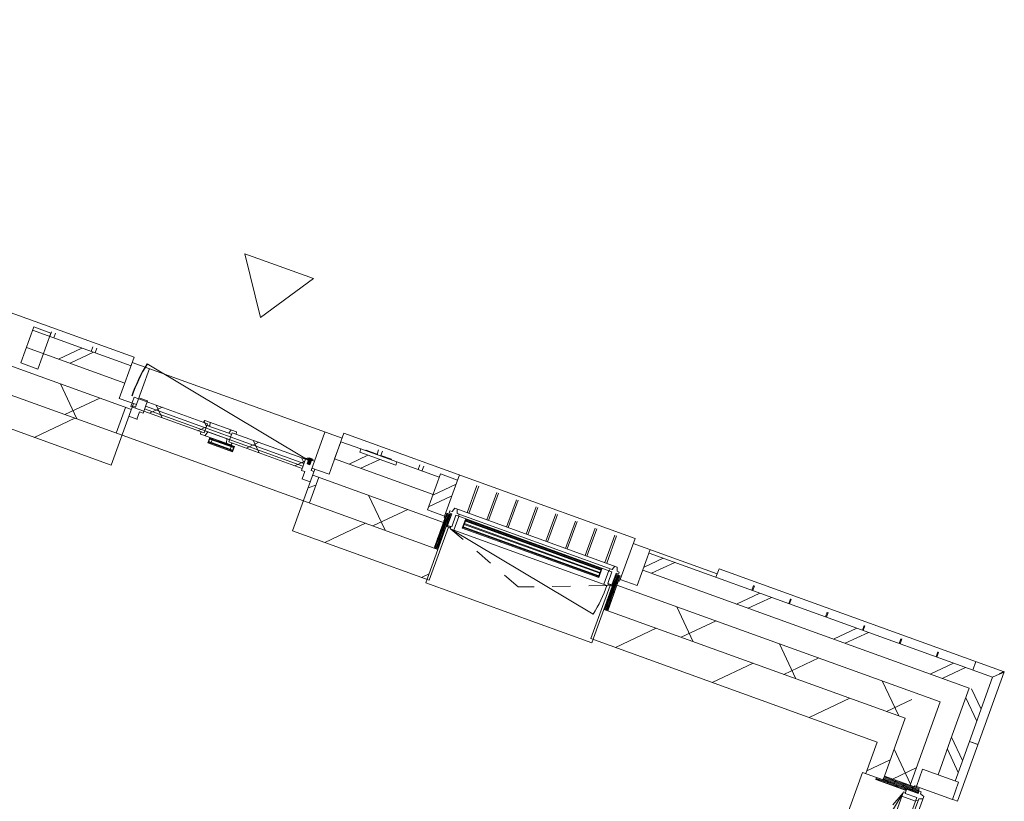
# Model space of a CAD drawing. Header units: metres. Extents: x 136266 to 136452, y 453403 to 453560.
# Tile 94 of 133: x 136434 to 136439, y 453486 to 453490. Entities that reach past the tile are written whole.
import ezdxf

# ---------------------------------------------------------------- set-up
doc = ezdxf.new("R2010")
doc.units = ezdxf.units.M
doc.linetypes.add('GS streep 0_60mm', pattern=[1.2, 0.6, -0.6])
for name, color, linetype, lineweight in [('A-DETL-BEBOUWING', 253, 'Continuous', 9), ('A-DETL-GENF', 92, 'Continuous', 5), ('A-DETL-GENF-4', 252, 'Continuous', 9), ('A-FLOR', 192, 'Continuous', 5), ('A-GENM-1', 8, 'Continuous', 5), ('A-GENM-3', 7, 'GS streep 0_60mm', 5)]:
    doc.layers.add(name, color=color, linetype=linetype, lineweight=lineweight)
pattern_1 = [(50.36799999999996, (1194.736809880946, 112.262393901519), (-308.0628471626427, 255.141690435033), [])]
pattern_2 = [(44.99999506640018, (-7.250811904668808e-05, -0.0002983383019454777), (-141.421344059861, 141.421368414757), []), (134.9999950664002, (-7.250811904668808e-05, -0.0002983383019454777), (-141.421368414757, -141.421344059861), [])]
pattern_3 = [(320.3679950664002, (95501.92072989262, 144204.0437004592), (127.5708584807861, 154.0314125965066), []), (50.36799506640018, (95501.92072989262, 144204.0437004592), (-154.0314125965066, 127.5708584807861), [])]
pattern_4 = [(44.99999506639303, (-7.25194695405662e-05, -0.0002983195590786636), (-141.4213440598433, 141.4213684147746), [])]

# ---------------------------------------------------------------- blocks, each defined once
blk = doc.blocks.new('859-DO-0010 29-09-2022')
at = {"layer": 'A-DETL-BEBOUWING'}
h = blk.add_hatch(dxfattribs=at)
h.set_pattern_fill('FP_741', color=256, angle=44.99999999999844, style=0, pattern_type=2)
h.set_pattern_definition([(230.3679999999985, (149730.4096311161, 91481.0135061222), (308.062847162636, -255.1416904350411), []), (230.3679999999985, (148535.6721141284, 91368.75181932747), (308.062847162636, -255.1416904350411), [])])
h.paths.add_polyline_path([(144450.5500017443, 90884.4553900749), (144643.4502873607, 90902.58112615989), (144634.0950687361, 91002.14256389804), (144441.1947831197, 90984.01682781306), (144445.872392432, 90934.23610894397)])
h.paths.add_polyline_path([(145863.0778996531, 91017.18255431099), (146435.5561666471, 91070.97506140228), (146426.2009480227, 91170.53649914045), (145853.7226810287, 91116.74399204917), (145858.4002903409, 91066.9632731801)])
h.paths.add_polyline_path([(147655.1837789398, 91185.57648955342), (148227.6620459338, 91239.36899664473), (148218.3068273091, 91338.93043438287), (147645.828560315, 91285.13792729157), (147650.5061696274, 91235.35720842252)])
h.paths.add_polyline_path([(149447.2896582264, 91353.97042479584), (150019.7679252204, 91407.76293188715), (150010.412706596, 91507.32436962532), (149437.9344396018, 91453.53186253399), (149442.612048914, 91403.75114366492)])
h.paths.add_polyline_path([(151239.3955375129, 91522.36436003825), (151811.8738045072, 91576.15686712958), (151802.5185858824, 91675.7183048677), (151555.9049046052, 91652.54542833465), (151557.6823961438, 91633.62875516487), (151348.6033768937, 91613.98279605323), (151346.7323331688, 91632.89067865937), (151230.0403188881, 91621.92579777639), (151234.7179282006, 91572.14507890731)])
h.paths.add_polyline_path([(153031.5014167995, 91690.75829528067), (155028.9796017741, 91878.44989097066), (155019.6243831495, 91978.01132870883), (153022.1461981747, 91790.3197330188), (153031.0553639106, 91695.50534275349)])
h = blk.add_hatch(dxfattribs=at)
h.set_pattern_fill('FP_728', color=256, angle=44.99999999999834, style=0, pattern_type=2)
h.set_pattern_definition([(140.3679999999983, (155041.8429251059, 91741.55336361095), (-255.1416904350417, -308.0628471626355), []), (140.3679999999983, (154929.5805312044, 92936.29017349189), (-255.1416904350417, -308.0628471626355), [])])
h.paths.add_polyline_path([(154955.1450152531, 91595.30071857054), (155054.7064529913, 91604.65593719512), (155028.9796017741, 91878.44989097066), (154929.4181640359, 91869.09467234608), (154945.7293600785, 91695.50534275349)])
h = blk.add_hatch(dxfattribs=at)
h.set_pattern_fill('FP_729', color=256, angle=44.99999999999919, style=0, pattern_type=2)
h.set_pattern_definition([(230.3679999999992, (149564.7995661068, 91239.46158703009), (326.700649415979, -270.5777627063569), []), (320.3679999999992, (149564.7995661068, 91239.46158703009), (270.577762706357, 326.7006494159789), [])])
h.paths.add_polyline_path([(144476.2768529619, 90610.66143629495), (144716.9666286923, 90633.27767731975), (144702.9338007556, 90782.61983392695), (144462.244025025, 90760.00359290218)])
h.paths.add_polyline_path([(145841.0152607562, 90738.89809559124), (146566.5692382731, 90807.07425131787), (146552.5364103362, 90956.41640792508), (145826.9824328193, 90888.24025219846), (145835.6337691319, 90796.16977087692)])
h.paths.add_polyline_path([(147575.1266025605, 90901.84261598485), (148358.6751175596, 90975.46818656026), (148344.6422896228, 91124.81034316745), (147561.0937746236, 91051.18477259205)])
h.paths.add_polyline_path([(149367.2324818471, 91070.23655122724), (150093.2842665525, 91138.45948304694), (150079.2514386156, 91287.80163965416), (149353.1996539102, 91219.57870783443)])
h.paths.add_polyline_path([(151217.3328986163, 91244.07990131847), (151942.8868761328, 91312.25605704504), (151928.854048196, 91461.59821365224), (151203.3000706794, 91393.42205792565), (151217.1677417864, 91245.83755681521)])
h.paths.add_polyline_path([(152951.4442404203, 91407.02442171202), (154681.3868624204, 91569.57723135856), (154667.3540344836, 91718.9193879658), (152937.4114124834, 91556.36657831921)])
h = blk.add_hatch(dxfattribs=at)
h.set_pattern_fill('FP_601', color=256, angle=45.00000000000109, style=0, pattern_type=2)
h.set_pattern_definition([(140.3680000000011, (154986.8441596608, 89922.17892933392), (-270.577762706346, -326.700649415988), []), (230.3680000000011, (154986.8441596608, 89922.17892933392), (326.700649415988, -270.577762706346), [])])
h.paths.add_polyline_path([(155007.6501118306, 88097.3720915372), (155156.9922684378, 88111.40491947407), (155125.4417936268, 88447.1758682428), (154976.0996370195, 88433.14304030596), (155007.5757894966, 88098.16305524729)])
h.paths.add_polyline_path([(154881.3312723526, 89441.70040459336), (155030.6734289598, 89455.73323253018), (154957.0478583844, 90239.28174752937), (154807.7057017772, 90225.24891959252), (154880.8176628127, 89447.1664130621)])
h.paths.add_polyline_path([(154712.9373371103, 91233.80628387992), (154862.2794937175, 91247.8391118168), (154816.6961910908, 91732.95221590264), (154667.3540344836, 91718.9193879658), (154711.8068272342, 91245.83755681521)])
h = blk.add_hatch(dxfattribs=at)
h.set_pattern_fill('FP_551', color=256, scale=0.9999999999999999, angle=95.36799506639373, style=0, pattern_type=2)
h.set_pattern_definition([(230.3679950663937, (264083.524272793, 136863.1970897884), (308.0628251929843, -255.1417169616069), []), (230.3679950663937, (262888.7870199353, 136750.9344662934), (308.0628251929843, -255.1417169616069), [])])
h.paths.add_polyline_path([(151800.6475421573, 91695.63059241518), (151820.2935012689, 91486.55157316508), (151919.854939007, 91495.90679178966), (151900.2089798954, 91704.98581103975), (151809.2156906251, 91696.4356923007)])
h = blk.add_hatch(dxfattribs=at)
h.set_pattern_fill('FP_418', color=256, angle=-84.63200493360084, style=0, pattern_type=2)
h.set_pattern_definition([(95.36799506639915, (152903.032247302, 91400.94477499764), (-50.57721037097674, -4.752451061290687), [50.8, 0, 0, 0]), (95.36799506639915, (152908.0899683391, 91401.42002010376), (-50.57721037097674, -4.752451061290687), [50.8, 0, 0, 0]), (95.36799506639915, (152913.1476893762, 91401.8952652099), (-50.57721037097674, -4.752451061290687), [50.8, 0, 0, 0]), (95.36799506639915, (152918.2054104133, 91402.37051031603), (-50.57721037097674, -4.752451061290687), [50.8, 0, 0, 0]), (95.36799506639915, (152923.2631314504, 91402.84575542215), (-50.57721037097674, -4.752451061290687), [50.8, 0, 0, 0]), (95.36799506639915, (152928.3208524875, 91403.32100052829), (-50.57721037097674, -4.752451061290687), [50.8, 0, 0, 0]), (95.36799506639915, (152933.3785735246, 91403.79624563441), (-50.57721037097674, -4.752451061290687), [50.8, 0, 0, 0]), (95.36799506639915, (152938.4362945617, 91404.27149074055), (-50.57721037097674, -4.752451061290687), [50.8, 0, 0, 0]), (95.36799506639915, (152943.4940155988, 91404.74673584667), (-50.57721037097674, -4.752451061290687), [50.8, 0, 0, 0]), (95.36799506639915, (152948.5517366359, 91405.2219809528), (-50.57721037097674, -4.752451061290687), [50.8, 0, 0, 0])])
h.paths.add_polyline_path([(152929.5407241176, 91404.9662736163), (152951.44424042, 91407.02442171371), (152932.4531466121, 91609.13414032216), (152910.5496303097, 91607.07599222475)])
h = blk.add_hatch(dxfattribs=at)
h.set_pattern_fill('FP_299', color=256, angle=44.99999999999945, style=0, pattern_type=2)
h.set_pattern_definition([(140.3679999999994, (155228.6909422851, 89753.43850260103), (-255.1416904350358, -308.0628471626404), []), (140.3679999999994, (155116.4278412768, 90948.17601958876), (-255.1416904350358, -308.0628471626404), [])])
h.paths.add_polyline_path([(155303.0780086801, 87892.86311798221), (155402.6394464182, 87902.21833660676), (155359.3715602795, 88362.68998614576), (155259.8101225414, 88353.33476752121), (155290.0275831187, 88031.75021235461)])
h.paths.add_polyline_path([(155145.2086943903, 89572.96237981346), (155244.7701321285, 89582.31759843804), (155190.9776250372, 90154.79586543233), (155091.416187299, 90145.4406468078), (155114.7763127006, 89896.8341990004)])
h.paths.add_polyline_path([(154976.814759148, 91365.06825910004), (155076.3761968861, 91374.42347772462), (155054.7422538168, 91604.6593024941), (154955.1808160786, 91595.3040838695)])
h = blk.add_hatch(dxfattribs=at)
h.set_pattern_fill('FP_250', color=256, angle=44.99999999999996, style=0, pattern_type=2)
h.set_pattern_definition(pattern_1)
h.paths.add_polyline_path([(144492.6484855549, 90436.42892025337), (144768.1847644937, 90462.31948779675), (144751.8131319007, 90636.5520038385), (144476.2768529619, 90610.66143629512), (144478.3550406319, 90588.5446520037)])
h.paths.add_polyline_path([(145822.5403901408, 90561.39125303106), (146604.8443871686, 90634.89988337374), (146588.4727545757, 90809.13239941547), (145806.168757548, 90735.62376907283)])
h.paths.add_polyline_path([(147569.5947188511, 90725.5519518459), (148396.950266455, 90803.29381861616), (148380.578633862, 90977.5263346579), (147553.2230862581, 90899.78446788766), (147562.9591664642, 90796.16977087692)])
h.paths.add_polyline_path([(149361.7005981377, 90893.94588708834), (150144.502402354, 90967.5012935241), (150128.130769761, 91141.73380956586), (149345.3289655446, 91068.17840313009)])
h.paths.add_polyline_path([(151198.8580280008, 91066.57305875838), (151981.1620250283, 91140.08168910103), (151964.7903924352, 91314.31420514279), (151182.4863954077, 91240.80557480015)])
h.paths.add_polyline_path([(152945.9123567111, 91230.73375757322), (154697.7584950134, 91395.34471531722), (154681.3868624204, 91569.57723135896), (152929.540724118, 91404.96627361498), (152944.4931391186, 91245.83755681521)])
for points in [[(152034.9235152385, 91519.27418925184), (152822.4544877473, 91593.27396857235), (152822.0802790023, 91597.25642608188), (152034.5493064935, 91523.25664676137)], [(152036.7010067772, 91500.3575160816), (152824.2319792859, 91574.35729540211), (152823.857770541, 91578.33975291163), (152036.3267980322, 91504.33997359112)], [(152038.4784983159, 91481.44084291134), (152826.0094708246, 91555.44062223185), (152825.6352620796, 91559.42307974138), (152038.1042895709, 91485.42330042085)], [(151134.5555653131, 91462.29290068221), (151134.0878043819, 91467.2709725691), (151104.2193730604, 91464.46440698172), (151104.6871339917, 91459.48633509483)], [(151130.0966020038, 91434.75498400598), (151126.8222754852, 91469.60148721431), (151110.9235888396, 91468.10757860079), (151114.1979153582, 91433.26107539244)], [(150572.2676597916, 91332.11874309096), (150572.6418685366, 91328.13628558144), (150711.0322669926, 91341.1400394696), (150710.6580582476, 91345.12249697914)], [(150574.0451513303, 91313.2020699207), (150574.4193600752, 91309.21961241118), (150712.8097585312, 91322.22336629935), (150712.4355497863, 91326.20582380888)]]:
    blk.add_hatch(color=256, dxfattribs=at).paths.add_polyline_path(points)
h = blk.add_hatch(dxfattribs=at)
h.set_pattern_fill('FP_690', color=256, angle=-174.6320049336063, style=0, pattern_type=2)
h.set_pattern_definition([(95.36799506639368, (151991.5831211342, 91315.30149486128), (50.5772103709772, 4.752451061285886), [50.80000000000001, 0, 0, 0]), (95.36799506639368, (151986.5254000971, 91314.82624975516), (50.5772103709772, 4.752451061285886), [50.80000000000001, 0, 0, 0]), (95.36799506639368, (151981.46767906, 91314.35100464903), (50.5772103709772, 4.752451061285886), [50.80000000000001, 0, 0, 0]), (95.36799506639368, (151976.4099580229, 91313.87575954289), (50.5772103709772, 4.752451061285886), [50.80000000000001, 0, 0, 0]), (95.36799506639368, (151971.3522369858, 91313.40051443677), (50.5772103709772, 4.752451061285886), [50.80000000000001, 0, 0, 0]), (95.36799506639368, (151966.2945159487, 91312.92526933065), (50.5772103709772, 4.752451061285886), [50.80000000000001, 0, 0, 0]), (95.36799506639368, (151961.2367949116, 91312.45002422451), (50.5772103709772, 4.752451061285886), [50.80000000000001, 0, 0, 0]), (95.36799506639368, (151956.1790738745, 91311.97477911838), (50.5772103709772, 4.752451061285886), [50.80000000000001, 0, 0, 0]), (95.36799506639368, (151951.1213528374, 91311.49953401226), (50.5772103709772, 4.752451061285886), [50.80000000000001, 0, 0, 0]), (95.36799506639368, (151946.0636318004, 91311.02428890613), (50.5772103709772, 4.752451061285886), [50.80000000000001, 0, 0, 0])])
h.paths.add_polyline_path([(151923.8957823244, 91514.36577565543), (151942.8868761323, 91312.256057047), (151964.7903924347, 91314.31420514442), (151945.7992986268, 91516.42392375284)])
h = blk.add_hatch(dxfattribs=at)
h.set_pattern_fill('FP_549', color=256, scale=0.9999999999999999, angle=95.36799506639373, style=0, pattern_type=2)
h.set_pattern_definition([(230.3679950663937, (257462.6886632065, 136241.0750512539), (308.0628251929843, -255.1417169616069), []), (230.3679950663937, (256267.9514103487, 136128.8124277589), (308.0628251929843, -255.1417169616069), [])])
h.paths.add_polyline_path([(149494.0708223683, 91478.89477603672), (149436.0633958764, 91473.44415008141), (149455.709354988, 91264.36513083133), (149555.2707927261, 91273.72034945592), (149535.6248336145, 91482.79936870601)])
h = blk.add_hatch(dxfattribs=at)
h.set_pattern_fill('FP_522', color=256, angle=-174.6320049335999, style=0, pattern_type=2)
h.set_pattern_definition(pattern_3)
h.paths.add_polyline_path([(150104.7297440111, 91305.26176434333), (150530.3548903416, 91345.25532396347), (150525.3030722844, 91399.01850034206), (150099.6779259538, 91359.02494072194)])
h.paths.add_polyline_path([(150674.718975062, 91358.82039096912), (151100.3441213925, 91398.81395058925), (151095.2923033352, 91452.57712696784), (150669.6671570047, 91412.58356734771)])
h = blk.add_hatch(dxfattribs=at)
h.set_pattern_fill('FP_737', color=256, angle=-174.6320049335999, style=0, pattern_type=2)
h.set_pattern_definition(pattern_2)
h.paths.add_polyline_path([(151125.3082269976, 91346.92181793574), (151172.1021027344, 91351.3187706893), (151166.4889715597, 91411.05563333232), (151149.5635271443, 91409.46524616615), (151144.5117090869, 91463.2284225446), (151094.7309902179, 91458.55081323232), (151101.4667476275, 91386.86657806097), (151121.3790351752, 91388.73762178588)])
h = blk.add_hatch(dxfattribs=at)
h.set_pattern_fill('FP_522', color=256, angle=-174.6320049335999, style=0, pattern_type=2)
h.set_pattern_definition(pattern_3)
h.paths.add_polyline_path([(150501.9262699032, 91396.82191598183), (150525.3030722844, 91399.01850034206), (150526.2385941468, 91389.06235656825), (150543.1640385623, 91390.65274373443), (150535.2368609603, 91412.00478091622), (150504.004932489, 91409.07009530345)])
h.paths.add_polyline_path([(150511.4382171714, 91343.4778324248), (150515.7621322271, 91331.83126668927), (150541.7336092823, 91334.2716577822), (150546.0641563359, 91359.78869803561), (150529.1387119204, 91358.19831086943), (150530.3548903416, 91345.25532396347)])
h.paths.add_polyline_path([(150656.5773522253, 91370.1729907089), (150665.5855085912, 91345.90931209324), (150691.5569856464, 91348.34970318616), (150693.6356482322, 91360.5978825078), (150674.718975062, 91358.82039096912), (150673.5027966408, 91371.76337787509)])
h.paths.add_polyline_path([(150653.6772344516, 91401.03703640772), (150670.6026788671, 91402.62742357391), (150669.6671570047, 91412.58356734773), (150693.0439593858, 91414.78015170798), (150688.7200443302, 91426.4267174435), (150657.4881158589, 91423.49203183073)])
h = blk.add_hatch(dxfattribs=at)
h.set_pattern_fill('FP_786', color=256, angle=-174.632004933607, style=0, pattern_type=2)
h.set_pattern_definition(pattern_4)
h.paths.add_polyline_path([(151182.4863954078, 91240.80557479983), (151217.1677417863, 91245.83755681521), (151203.3000706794, 91393.42205792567), (151168.4535674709, 91390.14773140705), (151182.0135688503, 91245.83755681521)])
h = blk.add_hatch(dxfattribs=at)
h.set_pattern_fill('FP_250', color=256, angle=44.99999999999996, style=0, pattern_type=2)
h.set_pattern_definition(pattern_1)
h.paths.add_polyline_path([(154615.4340474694, 91202.54754895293), (154714.9954852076, 91211.90276757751), (154697.7584950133, 91395.3447153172), (154598.1970572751, 91385.98949669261), (154614.5549911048, 91211.90276757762)])
h = blk.add_hatch(dxfattribs=at)
h.set_pattern_fill('FP_737', color=256, angle=-174.6320049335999, style=0, pattern_type=2)
h.set_pattern_definition(pattern_2)
h.paths.add_polyline_path([(150117.7464770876, 91252.24700545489), (150164.5403528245, 91256.64395820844), (150160.6111610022, 91298.45976205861), (150180.5234485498, 91300.33080578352), (150173.7876911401, 91372.01504095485), (150124.006972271, 91367.33743164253), (150129.0587903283, 91313.57425526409), (150112.1333459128, 91311.98386809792)])
h = blk.add_hatch(color=256, dxfattribs=at)
h.paths.add_polyline_path([(150571.8934510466, 91336.10120060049), (150572.2676597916, 91332.11874309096), (150586.2062610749, 91333.4284736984), (150585.8320523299, 91337.41093120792)])
h.paths.add_polyline_path([(150710.2838495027, 91349.10495448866), (150696.3452482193, 91347.79522388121), (150696.7194569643, 91343.8127663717), (150710.6580582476, 91345.12249697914)])
h.paths.add_polyline_path([(150574.4193600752, 91309.21961241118), (150574.7935688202, 91305.23715490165), (150588.7321701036, 91306.54688550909), (150588.3579613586, 91310.52934301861)])
h.paths.add_polyline_path([(150712.8097585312, 91322.22336629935), (150698.8711572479, 91320.9136356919), (150699.2453659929, 91316.93117818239), (150713.1839672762, 91318.24090878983)])
h = blk.add_hatch(dxfattribs=at)
h.set_pattern_fill('FP_786', color=256, angle=-174.632004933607, style=0, pattern_type=2)
h.set_pattern_definition(pattern_4)
h.paths.add_polyline_path([(150093.2842665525, 91138.45948304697), (150128.1307697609, 91141.73380956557), (150114.0979418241, 91291.0759661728), (150079.2514386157, 91287.80163965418), (150083.1945633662, 91245.83755681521)])
h = blk.add_hatch(dxfattribs=at)
h.set_pattern_fill('FP_939', color=256, scale=0.9999999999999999, angle=-116.41000493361, style=0, pattern_type=2)
h.set_pattern_definition([(5.367995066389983, (154715.9827921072, 91185.10936297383), (4.752451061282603, -50.57721037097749), [50.79999999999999, 0, 0, 0]), (5.367995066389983, (154715.5066852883, 91190.16697330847), (4.752451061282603, -50.57721037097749), [50.79999999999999, 0, 0, 0]), (5.367995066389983, (154715.0319188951, 91195.22503448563), (4.752451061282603, -50.57721037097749), [50.79999999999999, 0, 0, 0]), (5.367995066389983, (154714.5567077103, 91200.28220002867), (4.752451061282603, -50.57721037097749), [50.79999999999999, 0, 0, 0]), (5.367995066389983, (154714.0810456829, 91205.34070599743), (4.752451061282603, -50.57721037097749), [50.79999999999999, 0, 0, 0]), (5.367995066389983, (154713.6058344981, 91210.39787154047), (4.752451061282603, -50.57721037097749), [50.79999999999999, 0, 0, 0]), (5.367995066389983, (154713.1310681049, 91215.45593271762), (4.752451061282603, -50.57721037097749), [50.79999999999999, 0, 0, 0]), (5.367995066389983, (154712.6558569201, 91220.51309826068), (4.752451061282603, -50.57721037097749), [50.79999999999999, 0, 0, 0]), (5.367995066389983, (154712.1801948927, 91225.57160422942), (4.752451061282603, -50.57721037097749), [50.79999999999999, 0, 0, 0]), (5.367995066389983, (154711.7049837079, 91230.62876977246), (4.752451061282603, -50.57721037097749), [50.79999999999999, 0, 0, 0])])
h.paths.add_polyline_path([(154712.9373371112, 91233.80628387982), (154714.9954852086, 91211.90276757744), (154917.105203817, 91230.89386138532), (154915.0470557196, 91252.79737768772), (154720.11267239, 91234.4805090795)])
h = blk.add_hatch(dxfattribs=at)
h.set_pattern_fill('FP_1658', color=256, scale=0.9999999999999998, angle=-174.6320049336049, style=0, pattern_type=2)
h.set_pattern_definition([(5.367995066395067, (154681.2028124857, 91159.74508675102), (4.75245106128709, -50.57721037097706), [50.79999999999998, 0, 0, 0]), (5.367995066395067, (154680.7275673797, 91164.80280778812), (4.75245106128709, -50.57721037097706), [50.79999999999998, 0, 0, 0]), (5.367995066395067, (154680.2523222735, 91169.86052882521), (4.75245106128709, -50.57721037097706), [50.79999999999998, 0, 0, 0]), (5.367995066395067, (154679.7770771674, 91174.91824986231), (4.75245106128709, -50.57721037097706), [50.79999999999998, 0, 0, 0]), (5.367995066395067, (154679.3018320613, 91179.97597089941), (4.75245106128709, -50.57721037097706), [50.79999999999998, 0, 0, 0]), (5.367995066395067, (154678.8265869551, 91185.0336919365), (4.75245106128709, -50.57721037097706), [50.79999999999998, 0, 0, 0]), (5.367995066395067, (154678.351341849, 91190.0914129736), (4.75245106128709, -50.57721037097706), [50.79999999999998, 0, 0, 0]), (5.367995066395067, (154677.8760967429, 91195.1491340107), (4.75245106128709, -50.57721037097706), [50.79999999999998, 0, 0, 0]), (5.367995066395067, (154677.4008516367, 91200.2068550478), (4.75245106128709, -50.57721037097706), [50.79999999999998, 0, 0, 0]), (5.367995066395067, (154676.9256065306, 91205.2645760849), (4.75245106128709, -50.57721037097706), [50.79999999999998, 0, 0, 0])])
h.paths.add_polyline_path([(154714.9954852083, 91211.90276757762), (154678.1577532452, 91208.44133668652), (154679.2803794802, 91196.49396415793), (154855.5041242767, 91213.05270112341), (154854.3814980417, 91225.000073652)])
blk.add_arc((151110.2265189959, 91453.98040976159), 1029.999999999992, 174.3679950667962, 185.367995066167)
blk.add_open_spline([(155064.7528606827, 92032.46042393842), (155064.8095182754, 92032.52825266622), (155064.46039929, 92032.10679422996), (155062.8956807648, 92030.22014909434), (155061.028094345, 92027.95936016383), (155059.341720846, 92025.92862238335), (155057.3978931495, 92023.57677741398), (155055.2260279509, 92020.95838250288), (155052.8618091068, 92018.10274123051), (155049.5033656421, 92014.03891235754), (155046.8065441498, 92010.83727829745), (155044.9953290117, 92008.60481499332)], degree=3, knots=[0.5, 0.5, 0.5, 0.5, 0.5833333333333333, 0.6666666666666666, 0.7083333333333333, 0.75, 0.7916666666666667, 0.8333333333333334, 0.875, 0.9166666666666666, 1, 1, 1, 1])
for p, q in [((155064.7628731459, 92032.47298138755), (153406.3569102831, 91876.64206227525)), ((154899.7795583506, 92016.95882667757), (154904.4523342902, 91967.22954621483)), ((154899.8332927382, 92016.38696693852), (154899.7795583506, 92016.95882667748)), ((155044.9953290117, 92008.60481499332), (155019.6963561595, 91978.05836753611)), ((155135.5121347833, 91279.53964500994), (155064.7633331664, 92032.47260039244)), ((155019.6243831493, 91978.0113287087), (153022.1461981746, 91790.3197330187)), ((154262.2810608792, 91906.8883860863), (154259.6584055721, 91934.79958127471)), ((154267.2591327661, 91907.35614701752), (154264.636477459, 91935.26734220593)), ((154476.3381520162, 91927.00210612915), (154473.7154967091, 91954.91330131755)), ((154481.3162239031, 91927.46986706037), (154478.693568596, 91955.38106224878)), ((154690.3952431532, 91947.11582617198), (154687.7725878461, 91975.0270213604)), ((154695.3733150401, 91947.58358710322), (154692.7506597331, 91975.49478229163)), ((155054.7064529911, 91604.655937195), (155019.6243831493, 91978.0113287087)), ((155019.6963561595, 91978.05836753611), (155054.7825297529, 91604.659302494)), ((153411.030768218, 91826.90126684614), (153406.3579922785, 91876.63054730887)), ((153620.1097874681, 91846.54722595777), (153617.4871321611, 91874.45842114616)), ((153625.0878593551, 91847.01498688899), (153622.465204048, 91874.9261820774)), ((153834.1668786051, 91866.6609460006), (153831.5442232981, 91894.57214118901)), ((153839.144950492, 91867.12870693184), (153836.522295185, 91895.03990212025)), ((154048.2239697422, 91886.77466604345), (154045.6013144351, 91914.68586123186)), ((154053.2020416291, 91887.24242697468), (154050.579386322, 91915.15362216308)), ((152917.9071511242, 91830.74523326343), (151225.3627095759, 91671.70651664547)), ((152917.9082331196, 91830.73371829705), (152940.3596758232, 91591.79778269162)), ((153409.1634758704, 91846.77363095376), (152920.7137167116, 91800.87680194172)), ((153031.5014167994, 91690.75829528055), (154929.4181640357, 91869.09467234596)), ((154929.4181640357, 91869.09467234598), (154955.145015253, 91595.30071857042)), ((152481.882331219, 91607.47497902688), (152466.9538120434, 91766.34938828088)), ((152491.8384749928, 91608.41050088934), (152476.9099558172, 91767.28491014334)), ((152596.3779846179, 91618.23348044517), (152581.4494654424, 91777.10788969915)), ((152606.3341283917, 91619.16900230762), (152591.4056092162, 91778.04341156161)), ((152710.8736380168, 91628.99198186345), (152695.9451188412, 91787.86639111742)), ((152720.8297817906, 91629.9275037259), (152705.9012626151, 91788.80191297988)), ((152825.3692914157, 91639.75048328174), (152810.4407722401, 91798.62489253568)), ((152835.3254351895, 91640.68600514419), (152820.396916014, 91799.56041439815)), ((153039.9211135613, 91601.1530013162), (153020.2751544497, 91810.2320205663)), ((151919.8549390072, 91495.90679178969), (151897.4034963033, 91734.8427273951)), ((152023.8997176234, 91564.44097335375), (152008.9711984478, 91723.3153826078)), ((152033.8558613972, 91565.3764952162), (152018.9273422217, 91724.25090447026)), ((152138.3953710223, 91575.19947477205), (152123.4668518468, 91734.07388402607)), ((152148.3515147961, 91576.1349966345), (152133.4229956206, 91735.00940588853)), ((152252.8910244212, 91585.95797619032), (152237.9625052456, 91744.83238544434)), ((152262.847168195, 91586.89349805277), (152247.9186490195, 91745.7679073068)), ((152367.3866778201, 91596.7164776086), (152352.4581586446, 91755.59088686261)), ((152377.3428215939, 91597.65199947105), (152362.4143024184, 91756.52640872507)), ((154816.6961910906, 91732.95221590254), (152937.4114124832, 91556.36657831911)), ((154862.2794937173, 91247.83911181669), (154816.6961910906, 91732.95221590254)), ((151227.4128302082, 91649.88843137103), (151225.3637915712, 91671.6950016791)), ((151438.7919054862, 91645.05640720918), (151436.4929314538, 91669.52287551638)), ((151461.1932289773, 91647.16133139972), (151458.8942549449, 91671.62779970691)), ((151802.5185858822, 91675.71830486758), (151555.904904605, 91652.54542833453)), ((151679.3075553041, 91664.18114525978), (151676.6848999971, 91692.09234044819)), ((151701.7088787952, 91666.28606945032), (151699.0862234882, 91694.19726463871)), ((151900.2089798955, 91704.98581103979), (151800.6475421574, 91695.63059241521)), ((151800.6475421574, 91695.63059241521), (151820.293501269, 91486.55157316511)), ((151228.1692751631, 91641.83808532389), (150008.5416628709, 91527.2366571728)), ((151149.5635271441, 91409.46524616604), (151128.6078374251, 91632.48286669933)), ((151247.8152342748, 91432.75906607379), (151227.4128302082, 91649.88843137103)), ((151346.8258853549, 91632.8994692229), (151230.040318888, 91621.92579777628)), ((151230.040318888, 91621.92579777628), (151239.3955375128, 91522.36436003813)), ((151555.8113524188, 91653.54104271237), (151346.7323331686, 91633.89508360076)), ((151346.7323331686, 91633.89508360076), (151348.6033768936, 91613.98279605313)), ((151348.6033768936, 91613.98279605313), (151557.6823961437, 91633.62875516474)), ((151375.3407750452, 91639.0942675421), (151442.8123354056, 91645.43418400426)), ((151375.5746555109, 91636.60523159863), (151375.3407750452, 91639.0942675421)), ((151380.536374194, 91637.07145591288), (151380.3024937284, 91639.56049185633)), ((151383.8083737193, 91637.37890698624), (151383.5744932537, 91639.8679429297)), ((151392.5597515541, 91638.20122388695), (151392.3258710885, 91640.69025983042)), ((151408.5681313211, 91639.70543973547), (151408.3342508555, 91642.19447567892)), ((151443.0462158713, 91642.9451480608), (151442.8123354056, 91645.43418400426)), ((151460.3150910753, 91647.07881780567), (151522.8249327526, 91652.9525099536)), ((151460.5489715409, 91644.58978186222), (151460.3150910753, 91647.07881780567)), ((151470.5505462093, 91645.52957260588), (151470.3166657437, 91648.01860854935)), ((151512.354002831, 91649.45760422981), (151512.1201223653, 91651.94664017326)), ((151523.0588132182, 91650.46347401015), (151522.8249327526, 91652.9525099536)), ((151557.6823961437, 91633.62875516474), (151555.8113524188, 91653.54104271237)), ((152910.5496303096, 91607.07599222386), (152905.5715584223, 91606.6082312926)), ((155054.7400791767, 91605.11107605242), (155104.4693596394, 91609.78385199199)), ((155076.3761968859, 91374.42347772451), (155054.7422538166, 91604.65930249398)), ((155104.5125398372, 91609.3243135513), (155054.7832593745, 91604.65153761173)), ((150005.7350972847, 91557.1050884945), (145849.0450717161, 91166.52471091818)), ((150005.73617928, 91557.09357352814), (150028.1876219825, 91318.1576379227)), ((151110.2265189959, 91453.98040976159), (150085.1986011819, 91555.06338410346)), ((151239.3955375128, 91522.36436003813), (151811.873804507, 91576.15686712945)), ((152941.2951976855, 91581.84163891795), (152935.0726078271, 91581.25693775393)), ((152940.3596758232, 91591.79778269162), (153039.9211135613, 91601.1530013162)), ((152940.3623972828, 91591.76881998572), (152941.2951976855, 91581.84163891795)), ((154681.3868624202, 91569.57723135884), (152951.44424042, 91407.02442171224)), ((154712.93733711, 91233.8062838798), (154681.3868624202, 91569.57723135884)), ((154955.1808160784, 91595.3040838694), (154976.8147591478, 91365.06825909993)), ((150010.4127065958, 91507.32436962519), (149437.9344396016, 91453.53186253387)), ((149778.9286124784, 91485.61340976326), (149776.3059571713, 91513.52460495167)), ((149801.3299359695, 91487.71833395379), (149798.7072806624, 91515.6295291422)), ((150108.103100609, 91536.59187579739), (150129.0587903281, 91313.574255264)), ((151820.293501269, 91486.55157316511), (151919.8549390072, 91495.90679178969)), ((151920.0349985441, 91493.99053658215), (151919.8576604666, 91495.87782908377)), ((151950.7773705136, 91516.89168468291), (151945.7992986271, 91516.42392375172)), ((152892.5954490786, 91541.60922679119), (152916.4901941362, 91543.85447926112)), ((152893.0632100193, 91536.63115490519), (152904.5127753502, 91537.70700504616)), ((152916.9111789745, 91539.37421456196), (152904.4659992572, 91538.2048122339)), ((152904.4659992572, 91538.2048122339), (152933.4671769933, 91229.56435524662)), ((149535.6248336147, 91482.79936870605), (149436.0633958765, 91473.44415008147)), ((149436.0633958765, 91473.44415008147), (149455.7093549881, 91264.36513083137)), ((149555.2707927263, 91273.72034945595), (149535.6248336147, 91482.79936870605)), ((149538.7366439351, 91463.04394483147), (149536.1139886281, 91490.95514001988)), ((149561.1379674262, 91465.148869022), (149558.5153121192, 91493.06006421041)), ((151095.2923033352, 91452.5771269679), (150669.6671570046, 91412.58356734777)), ((151144.5117090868, 91463.22842254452), (151094.7309902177, 91458.55081323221)), ((151094.7309902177, 91458.55081323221), (151101.4667476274, 91386.8665780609)), ((151134.0878043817, 91467.27097256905), (151104.2193730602, 91464.46440698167)), ((151104.2193730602, 91464.46440698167), (151104.6871339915, 91459.48633509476)), ((151110.9080171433, 91468.10611541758), (151114.1823436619, 91433.25961220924)), ((151126.822275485, 91469.60148721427), (151110.9235888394, 91468.10757860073)), ((151110.9235888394, 91468.10757860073), (151114.197915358, 91433.26107539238)), ((151130.0966020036, 91434.75498400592), (151126.822275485, 91469.60148721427)), ((151130.1121737, 91434.75644718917), (151126.8378471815, 91469.60295039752)), ((151134.5555653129, 91462.29290068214), (151134.0878043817, 91467.27097256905)), ((151928.8540481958, 91461.59821365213), (151168.4535674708, 91390.14773140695)), ((151920.7904608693, 91485.95064801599), (151920.0349985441, 91493.99053658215)), ((151926.5152435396, 91486.48857308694), (151920.7904608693, 91485.95064801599)), ((151951.7398624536, 91453.20241078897), (151975.6346075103, 91455.44766325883)), ((151964.6060270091, 91449.89154841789), (151952.1608472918, 91448.72214608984)), ((151993.6072047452, 91141.2510914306), (151964.6060270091, 91449.89154841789)), ((151964.6528031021, 91449.39374123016), (151976.102368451, 91450.46959137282)), ((149447.2896582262, 91353.97042479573), (150019.7679252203, 91407.76293188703)), ((150525.3030722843, 91399.01850034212), (150099.6779259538, 91359.024940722)), ((151097.6778840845, 91427.18896034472), (150176.7345850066, 91340.65318806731)), ((150178.1504966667, 91325.58457168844), (151099.0937957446, 91412.1203439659)), ((150504.0049324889, 91409.07009530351), (150501.9262699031, 91396.82191598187)), ((150688.7200443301, 91426.42671744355), (150504.0049324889, 91409.07009530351)), ((150525.3030722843, 91399.01850034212), (150526.2385941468, 91389.06235656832)), ((150530.3548903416, 91345.25532396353), (150525.3030722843, 91399.01850034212)), ((150526.2385941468, 91389.06235656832), (150653.6772344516, 91401.03703640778)), ((150543.1640385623, 91390.65274373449), (150535.2368609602, 91412.00478091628)), ((150657.4881158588, 91423.49203183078), (150653.6772344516, 91401.03703640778)), ((150653.6772344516, 91401.03703640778), (150670.6026788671, 91402.62742357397)), ((150669.6671570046, 91412.58356734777), (150674.7189750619, 91358.82039096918)), ((150674.7189750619, 91358.82039096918), (151100.3441213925, 91398.8139505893)), ((150693.0439593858, 91414.78015170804), (150688.7200443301, 91426.42671744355)), ((151101.4667476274, 91386.8665780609), (151121.379035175, 91388.7376217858)), ((151114.197915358, 91433.26107539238), (151130.0966020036, 91434.75498400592)), ((151121.379035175, 91388.7376217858), (151125.3082269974, 91346.92181793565)), ((151148.2537965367, 91423.40384744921), (151247.8152342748, 91432.75906607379)), ((151166.4889715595, 91411.05563333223), (151149.5635271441, 91409.46524616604)), ((151165.1792409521, 91424.9942346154), (151198.8580280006, 91066.57305875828)), ((151217.332898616, 91244.07990131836), (151203.3000706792, 91393.42205792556)), ((152929.5407241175, 91404.96627361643), (152947.7834004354, 91210.82147002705)), ((150099.6779259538, 91359.024940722), (150104.729744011, 91305.2617643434)), ((150104.729744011, 91305.2617643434), (150530.3548903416, 91345.25532396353)), ((150173.7876911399, 91372.01504095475), (150124.0069722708, 91367.33743164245)), ((150180.5234485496, 91300.33080578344), (150173.7876911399, 91372.01504095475)), ((150511.4382171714, 91343.47783242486), (150515.762132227, 91331.83126668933)), ((150515.762132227, 91331.83126668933), (150691.5569856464, 91348.34970318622)), ((150673.5027966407, 91371.76337787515), (150529.1387119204, 91358.19831086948)), ((150541.7336092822, 91334.27165778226), (150546.0641563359, 91359.78869803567)), ((150568.9066079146, 91335.82054404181), (150713.2706926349, 91349.38561104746)), ((150571.8067256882, 91304.95649834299), (150568.9066079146, 91335.82054404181)), ((150574.7935688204, 91305.23715490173), (150568.9066079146, 91335.82054404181)), ((150571.8934510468, 91336.10120060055), (150571.8067256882, 91304.95649834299)), ((150571.8934510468, 91336.10120060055), (150574.7935688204, 91305.23715490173)), ((150710.6580582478, 91345.12249697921), (150572.2676597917, 91332.11874309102)), ((150572.6418685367, 91328.1362855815), (150711.0322669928, 91341.14003946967)), ((150586.2062610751, 91333.42847369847), (150585.8320523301, 91337.410931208)), ((150656.5773522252, 91370.17299070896), (150665.5855085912, 91345.9093120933)), ((150691.5569856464, 91348.34970318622), (150693.6356482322, 91360.59788250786)), ((150696.3452482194, 91347.79522388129), (150696.7194569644, 91343.81276637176)), ((150711.0322669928, 91341.14003946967), (150697.0936657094, 91339.83030886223)), ((150697.0936657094, 91339.83030886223), (150698.4969485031, 91324.89609320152)), ((150710.2838495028, 91349.10495448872), (150713.1839672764, 91318.2409087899)), ((150716.1708104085, 91318.52156534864), (150710.2838495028, 91349.10495448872)), ((150711.0322669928, 91341.14003946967), (150710.2838495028, 91349.10495448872)), ((150713.2706926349, 91349.38561104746), (150713.1839672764, 91318.2409087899)), ((150716.1708104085, 91318.52156534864), (150713.2706926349, 91349.38561104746)), ((151172.1021027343, 91351.3187706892), (151122.3213838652, 91346.64116137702)), ((152933.4671769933, 91229.56435524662), (154598.1970572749, 91385.9894966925)), ((154598.1970572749, 91385.9894966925), (154615.4340474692, 91202.54754895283)), ((155096.2884844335, 91376.29452144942), (154887.2094651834, 91356.64856233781)), ((154887.2094651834, 91356.64856233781), (154896.564683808, 91257.08712459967)), ((155105.6437030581, 91276.73308371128), (155096.2884844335, 91376.29452144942)), ((150114.0979418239, 91291.07596617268), (149353.19965391, 91219.57870783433)), ((150028.1876219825, 91318.1576379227), (150127.7490597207, 91327.51285654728)), ((150093.2842665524, 91138.45948304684), (150079.2514386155, 91287.80163965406)), ((150144.5024023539, 90967.501293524), (150110.8236153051, 91325.92246938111)), ((150129.0587903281, 91313.574255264), (150112.1333459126, 91311.98386809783)), ((150160.611161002, 91298.45976205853), (150180.5234485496, 91300.33080578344)), ((150164.5403528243, 91256.64395820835), (150160.611161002, 91298.45976205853)), ((150716.1708104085, 91318.52156534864), (150571.8067256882, 91304.95649834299)), ((150572.2676597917, 91332.11874309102), (150572.6418685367, 91328.1362855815)), ((150712.4355497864, 91326.20582380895), (150574.0451513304, 91313.20206992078)), ((150574.4193600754, 91309.21961241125), (150712.8097585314, 91322.22336629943)), ((150574.4193600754, 91309.21961241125), (150574.7935688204, 91305.23715490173)), ((150587.9837526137, 91314.51180052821), (150586.5804698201, 91329.44601618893)), ((150588.7321701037, 91306.54688550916), (150588.3579613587, 91310.52934301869)), ((150698.8711572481, 91320.91363569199), (150699.2453659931, 91316.93117818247)), ((150712.8097585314, 91322.22336629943), (150712.4355497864, 91326.20582380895)), ((151182.4863954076, 91240.80557479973), (151942.8868761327, 91312.25605704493)), ((151964.7903924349, 91314.31420514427), (151983.0330687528, 91120.1694015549)), ((155113.7055640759, 91277.49061066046), (155135.512134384, 91279.5396492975)), ((155135.5006198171, 91279.53856301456), (155134.9287600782, 91279.48482862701)), ((149455.7093549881, 91264.36513083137), (149555.2707927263, 91273.72034945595)), ((150117.7464770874, 91252.2470054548), (150164.5403528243, 91256.64395820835)), ((150167.5271959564, 91256.9246147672), (150164.5403528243, 91256.64395820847)), ((154886.6200550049, 91256.15268473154), (154894.6599435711, 91256.90814705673)), ((154887.1813681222, 91250.1789984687), (154886.6200550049, 91256.15268473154)), ((154894.6599435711, 91256.90814705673), (154896.5472360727, 91257.08548513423)), ((154896.564683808, 91257.08712459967), (155105.6437030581, 91276.73308371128)), ((154917.5729180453, 91225.9162865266), (154917.1052038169, 91230.8938613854)), ((155105.6437030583, 91276.73308370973), (155113.7055640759, 91277.49061066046)), ((152947.7834004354, 91210.82147002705), (151983.0330687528, 91120.1694015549)), ((154678.1577532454, 91208.44133668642), (154595.5217599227, 91200.67650522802)), ((154686.1738283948, 90235.9261735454), (154595.5217599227, 91200.67650522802)), ((149367.2324818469, 91070.23655122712), (150128.1307697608, 91141.73380956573)), ((151198.8580280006, 91066.57305875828), (151993.6072047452, 91141.2510914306)), ((149349.2554184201, 90892.77648476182), (150144.5024023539, 90967.501293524))]:
    blk.add_line(p, q, dxfattribs=at)
at = {"layer": 'A-DETL-GENF'}
for p, q in [((150711.9345649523, 92368.39191925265), (150313.6888139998, 92330.97104475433)), ((150540.8773453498, 92050.99716878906), (150711.9345649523, 92368.39191925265)), ((150313.6888139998, 92330.97104475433), (150540.8773453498, 92050.99716878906))]:
    blk.add_line(p, q, dxfattribs=at)
at = {"layer": 'A-DETL-GENF-4'}
for p, q in [((152932.453146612, 91609.13414032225), (152910.5496303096, 91607.07599222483)), ((152910.5496303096, 91607.07599222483), (152929.5407241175, 91404.96627361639)), ((152951.4442404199, 91407.0244217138), (152932.453146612, 91609.13414032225)), ((151923.8957823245, 91514.36577565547), (151945.7992986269, 91516.42392375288)), ((151942.8868761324, 91312.25605704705), (151923.8957823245, 91514.36577565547)), ((151945.7992986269, 91516.42392375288), (151964.7903924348, 91314.31420514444)), ((152929.5407241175, 91404.96627361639), (152951.4442404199, 91407.0244217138)), ((151964.7903924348, 91314.31420514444), (151942.8868761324, 91312.25605704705)), ((154678.1577532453, 91208.4413366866), (154917.1052038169, 91230.8938613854)), ((154712.9373371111, 91233.80628387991), (154915.0470557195, 91252.79737768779)), ((154714.9954852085, 91211.90276757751), (154712.9373371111, 91233.80628387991)), ((154915.0470557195, 91252.79737768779), (154917.1052038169, 91230.8938613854)), ((154679.2803794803, 91196.49396415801), (154678.1577532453, 91208.4413366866)), ((154855.5041242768, 91213.05270112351), (154679.2803794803, 91196.49396415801)), ((154854.3814980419, 91225.0000736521), (154855.5041242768, 91213.05270112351))]:
    blk.add_line(p, q, dxfattribs=at)
at = {"layer": 'A-FLOR'}
blk.add_line((151182.4863954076, 91240.80557479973), (150128.1307697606, 91141.73380956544), dxfattribs=at)
at = {"layer": 'A-GENM-1'}
for p, q in [((152896.8046229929, 91646.46285264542), (151951.966578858, 91557.68182789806)), ((152881.068724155, 91610.83447227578), (151974.0640263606, 91525.60843060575)), ((152876.9592547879, 91622.50118824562), (151975.9282432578, 91537.83645969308)), ((152871.1296474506, 91529.54815882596), (152863.6454725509, 91609.19730901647)), ((152865.0118822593, 91621.37856201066), (152866.1345084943, 91609.43118948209)), ((152882.8660217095, 91645.15312203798), (152876.9592547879, 91622.50118824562)), ((152887.4302728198, 91543.13269461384), (152881.068724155, 91610.83447227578)), ((152906.8276861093, 91625.30775383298), (152896.8046229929, 91646.46285264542)), ((152904.9634692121, 91613.07972474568), (152919.8976848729, 91614.48300753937)), ((152911.3250178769, 91545.37794708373), (152904.9634692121, 91613.07972474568)), ((152918.7750586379, 91626.43038006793), (152906.8276861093, 91625.30775383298)), ((152919.8976848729, 91614.48300753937), (152918.7750586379, 91626.43038006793)), ((151951.966578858, 91557.68182789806), (151946.0598119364, 91535.0298941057)), ((151975.9282432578, 91537.83645969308), (151965.9051801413, 91558.9915585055)), ((152824.6929133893, 91601.51954015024), (152031.1882546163, 91526.95844771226)), ((152034.5493064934, 91523.25664676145), (152822.0802790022, 91597.25642608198)), ((152822.0802790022, 91597.25642608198), (152034.5493064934, 91523.25664676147)), ((152034.9235152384, 91519.27418925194), (152822.4544877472, 91593.27396857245)), ((152035.8658639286, 91477.17772884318), (152829.3705227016, 91551.73882128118)), ((152823.8577705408, 91578.33975291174), (152036.3267980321, 91504.33997359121)), ((152036.7010067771, 91500.35751608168), (152824.2319792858, 91574.35729540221)), ((152825.6352620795, 91559.42307974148), (152038.1042895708, 91485.42330042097)), ((152038.4784983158, 91481.44084291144), (152826.0094708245, 91555.44062223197)), ((152826.3836795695, 91551.45816472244), (152821.7060702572, 91601.2388835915)), ((152829.3705227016, 91551.73882128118), (152821.7060702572, 91601.2388835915)), ((152821.7060702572, 91601.2388835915), (152822.0802790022, 91597.25642608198)), ((152824.6929133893, 91601.51954015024), (152829.3705227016, 91551.73882128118)), ((152824.6929133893, 91601.51954015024), (152826.3836795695, 91551.45816472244)), ((152826.0094708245, 91555.44062223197), (152825.6352620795, 91559.42307974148)), ((151946.0598119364, 91535.0298941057), (151934.1124394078, 91533.90726787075)), ((151934.1124394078, 91533.90726787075), (151935.2350656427, 91521.95989534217)), ((151935.2350656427, 91521.95989534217), (151950.1692813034, 91523.36317813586)), ((151950.1692813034, 91523.36317813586), (151956.5308299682, 91455.66140047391)), ((151974.0640263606, 91525.60843060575), (151980.4255750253, 91457.90665294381)), ((151976.5701293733, 91445.491519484), (152893.5309709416, 91531.6530830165)), ((151988.9982420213, 91527.01171339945), (151987.8756157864, 91538.95908592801)), ((151998.9714528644, 91447.59644367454), (151991.4872779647, 91527.24559386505)), ((152031.1882546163, 91526.95844771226), (152035.8658639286, 91477.17772884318)), ((152038.8527070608, 91477.45838540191), (152031.1882546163, 91526.95844771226)), ((152038.8527070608, 91477.45838540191), (152034.1750977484, 91527.239104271)), ((152034.1750977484, 91527.239104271), (152035.8658639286, 91477.17772884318)), ((152034.5493064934, 91523.25664676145), (152034.1750977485, 91527.23910427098)), ((152034.9235152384, 91519.27418925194), (152036.3267980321, 91504.33997359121)), ((152036.7010067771, 91500.35751608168), (152038.1042895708, 91485.42330042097)), ((152887.4302728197, 91543.13269461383), (152911.3250178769, 91545.37794708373)), ((152893.5309709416, 91531.6530830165), (152892.4083447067, 91543.60045554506)), ((151956.5308299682, 91455.66140047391), (151980.4255750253, 91457.90665294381)), ((151975.4475031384, 91457.43889201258), (151976.5701293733, 91445.491519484)), ((151981.5482012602, 91445.95928041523), (152888.1505635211, 91356.5548244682)), ((154922.5509900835, 91226.38404747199), (154854.8492124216, 91220.02249880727)), ((154933.0950798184, 91242.44088936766), (154921.1477072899, 91241.3182631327)), ((154921.1477072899, 91241.3182631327), (154922.5509900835, 91226.38404747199)), ((154934.2177060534, 91230.49351683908), (154933.0950798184, 91242.44088936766)), ((154956.8696398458, 91224.58674991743), (154934.2177060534, 91230.49351683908)), ((154845.1470923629, 91195.0051275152), (154755.7426364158, 90288.40276525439)), ((154856.6267039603, 91201.10582563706), (154844.6793314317, 91199.98319940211)), ((154844.6793314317, 91199.98319940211), (154930.8408949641, 90283.02235783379)), ((154847.0181360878, 91175.09283996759), (154926.6672862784, 91182.57701486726)), ((154855.5041244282, 91213.0527011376), (154857.0944648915, 91196.12775375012)), ((154857.0944648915, 91196.12775375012), (154924.7962425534, 91202.48930241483)), ((155010.0222842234, 90295.48460462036), (154924.7962425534, 91202.48930241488)), ((154926.1995253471, 91187.5550867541), (154938.1468978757, 91188.67771298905)), ((154937.0242716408, 91200.62508551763), (154958.1793704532, 91210.6481486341)), ((155021.6890001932, 90299.59407398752), (154937.0242716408, 91200.62508551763)), ((155045.650664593, 90279.74870578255), (154956.8696398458, 91224.58674991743))]:
    blk.add_line(p, q, dxfattribs=at)
blk.add_arc((151981.5482012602, 91445.95928041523), 911.0000000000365, 354.3679950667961, 5.367995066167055, dxfattribs=at)
at = {"layer": 'A-GENM-3'}
for p, q in [((152888.5528990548, 91531.18532208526), (152451.3124455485, 91315.50764606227)), ((152451.3124455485, 91315.50764606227), (151981.5482012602, 91445.95928041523)), ((154714.6954580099, 90725.24088322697), (154845.1470923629, 91195.0051275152))]:
    blk.add_line(p, q, dxfattribs=at)

msp = doc.modelspace()

# ---------------------------------------------------------------- block references
at = {"xscale": 0.001, "yscale": 0.001, "zscale": 0.001, "rotation": 334.7650131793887}
msp.add_blockref('859-DO-0010 29-09-2022', (136259.6791283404, 453469.3710543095), dxfattribs=at)

doc.saveas('drawing.dxf')
